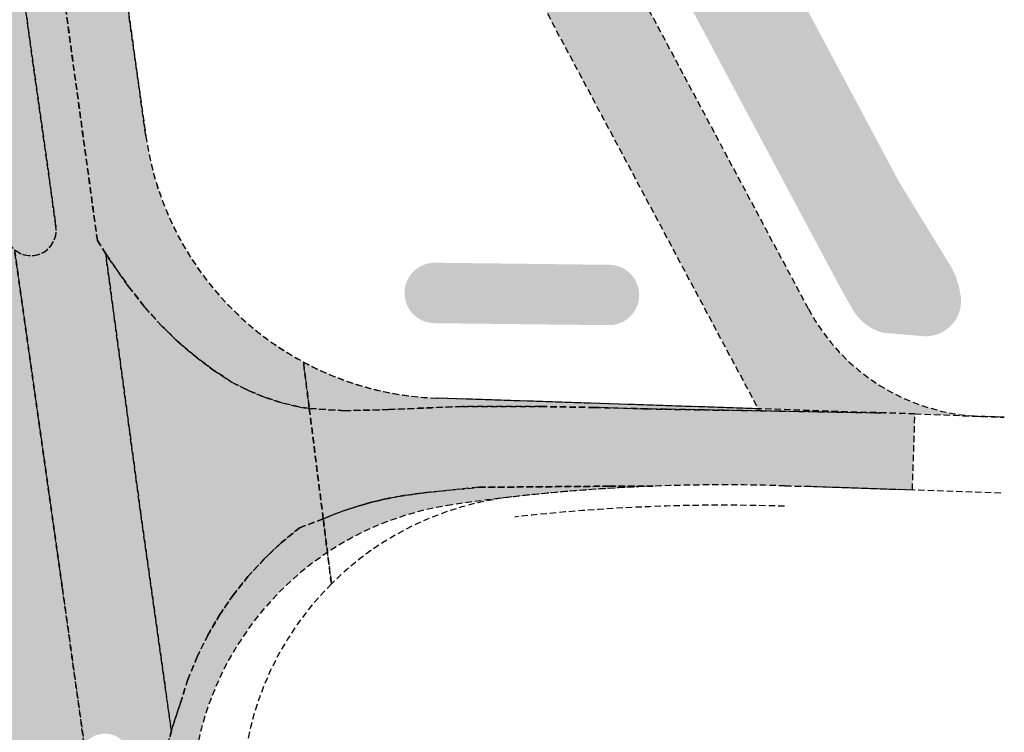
# Model space of a CAD drawing. Header units: metres. Extents: x 101723 to 104407, y 400975 to 405689.
# Tile 10 of 48: x 104295 to 104334, y 401814 to 401842. Entities that reach past the tile are written whole.
import ezdxf

# ---------------------------------------------------------------- set-up
doc = ezdxf.new("R2010")
doc.units = ezdxf.units.M
doc.linetypes.add('HIDDEN', pattern=[0.375, 0.25, -0.125])
doc.layers.add('_hulplijn voor arcering', color=1, linetype='HIDDEN', plot=False)
doc.layers.add('N-WE-GW-WATERGANG_TALUD-V', color=126, linetype='Continuous', lineweight=18)
doc.layers.add('N-WE-VH-GESLOTENVERHARDING_ASFALT-V', color=253, linetype='Continuous', lineweight=18)
for name, color, linetype, lineweight, true_color in [('N-WE-GW-WATERGANG_WATERLIJN-V', 7, 'Continuous', 18, 0x006892), ('N-WE-VH-GESLOTENVERHARDING_ASFALT_DEKLAAG-V', 7, 'Continuous', 18, 0x97aace), ('N-WE-VH-GESLOTENVERHARDING_FIETSPAD_ASFALT_DEKLAAG-V', 7, 'Continuous', 18, 0xb0ddda)]:
    doc.layers.add(name, color=color, linetype=linetype, lineweight=lineweight, true_color=true_color)

msp = doc.modelspace()

# ---------------------------------------------------------------- hatches: boundary and pattern name
at = {"layer": 'N-WE-GW-WATERGANG_TALUD-V'}
h = msp.add_hatch(color=256, dxfattribs=at)
h.dxf.hatch_style = 1
edge = h.paths.add_edge_path()
edge.add_line((104310.2053033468, 401867.4162674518), (104298.7724053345, 401888.8581999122))
edge.add_arc((104320.8324245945, 401900.6206635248), 24.99999999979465, 195.6133754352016, 208.0666630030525, ccw=False)
edge.add_line((104296.7549305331, 401893.8920470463), (104291.454152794, 401912.8602026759))
edge.add_arc((104310.7161480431, 401918.2430958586), 19.99999999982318, 188.007408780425, 195.6133754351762, ccw=False)
edge.add_line((104290.9111467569, 401915.4570728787), (104290.6220862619, 401917.5119171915))
edge.add_line((104290.6220862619, 401917.5119171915), (104289.7278879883, 401917.4021234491))
edge.add_line((104289.7278879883, 401917.4021234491), (104290.006994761, 401915.4398821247))
edge.add_arc((104389.0104970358, 401929.5220175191), 99.99999999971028, 188.0953772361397, 195.6868622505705)
edge.add_arc((104054.6942507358, 401835.632667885), 247.2500000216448, 13.367798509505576, 15.686862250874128, ccw=False)
edge.add_arc((104309.8388419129, 401896.2651682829), 15.00000000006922, 193.3677985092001, 208.0666630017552)
edge.add_line((104296.6028303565, 401889.2076901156), (104308.661101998, 401866.592894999))
edge.add_line((104308.661101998, 401866.592894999), (104327.381912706, 401831.4827804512))
edge.add_line((104327.381912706, 401831.4827804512), (104327.8158805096, 401830.718737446))
edge.add_arc((104329.5360393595, 401831.6957682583), 1.978265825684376, 209.5960861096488, 254.5489606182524)
edge.add_line((104329.0089999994, 401829.7890000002), (104330.1459084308, 401829.6916705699))
edge.add_line((104330.1459084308, 401829.6916705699), (104330.6100254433, 401829.6519380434))
edge.add_arc((104330.7006234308, 401831.041012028), 1.392025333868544, 266.2683481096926, 371.0158088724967)
edge.add_line((104332.067, 401831.307), (104331.994, 401831.6820000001))
edge.add_line((104331.994, 401831.6820000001), (104331.871, 401832.0430000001))
edge.add_line((104331.871, 401832.0430000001), (104331.7010000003, 401832.3849999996))
edge.add_line((104331.7010000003, 401832.3849999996), (104329.6545549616, 401835.7221532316))
edge.add_line((104329.6545549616, 401835.7221532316), (104312.1907050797, 401868.4748891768))
edge.add_line((104312.1907050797, 401868.4748891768), (104300.1869063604, 401890.9875225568))
edge.add_arc((104313.4229179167, 401898.0450007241), 15.00000000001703, 193.5621862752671, 208.0666630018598, ccw=False)
edge.add_arc((103855.8296095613, 401779.2020521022), 457.7763723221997, 14.59146949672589, 17.09259117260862)
edge.add_arc((104312.3944114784, 401919.9709727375), 20.00000000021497, 187.9262831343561, 198.1218743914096, ccw=False)
edge.add_line((104292.5854852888, 401917.212994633), (104292.5115655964, 401917.743916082))
edge.add_line((104292.5115655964, 401917.743916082), (104291.7150808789, 401917.6461200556))
edge.add_line((104291.7150808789, 401917.6461200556), (104292.0438578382, 401915.4361647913))
edge.add_arc((104314.5326390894, 401918.1305125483), 22.64960909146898, 186.8319583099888, 194.5035862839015)
edge.add_line((104292.6048284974, 401912.4581308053), (104297.7180302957, 401894.1611917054))
edge.add_arc((104320.8324245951, 401900.6206635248), 24.00000000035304, 195.6133754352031, 208.0666630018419)
edge.add_line((104299.6548061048, 401889.3286984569), (104311.0877041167, 401867.8867659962))
edge.add_line((104311.0877041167, 401867.8867659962), (104330.5757470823, 401831.3776846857))
edge.add_arc((104330.1347605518, 401831.1420347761), 0.4999999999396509, -151.88129626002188, 28.118703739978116, ccw=False)
edge.add_line((104329.6937740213, 401830.9063848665), (104310.2053033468, 401867.4162674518))
h = msp.add_hatch(color=256, dxfattribs=at)
h.dxf.hatch_style = 1
edge = h.paths.add_edge_path(flags=16)
edge.add_line((104318.2382512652, 401831.7243238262), (104311.3817174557, 401832.077145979))
edge.add_arc((104311.3772771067, 401831.68388185), 0.3932891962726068, 89.35310029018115, 269.3531002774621)
edge.add_line((104311.3728367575, 401831.2906177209), (104318.2297932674, 401830.9752324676))
edge.add_arc((104318.2340222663, 401831.3497781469), 0.3745695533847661, 269.3531002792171, 449.3531002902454)
edge = h.paths.add_edge_path()
edge.add_line((104318.2465874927, 401832.4626304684), (104311.387, 401832.5450000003))
edge.add_arc((104311.3735578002, 401831.3544776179), 1.190598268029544, 89.35310028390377, 269.3531002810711)
edge.add_line((104311.3601156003, 401830.1639552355), (104318.2197586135, 401830.0865029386))
edge.add_arc((104318.2331730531, 401831.2745667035), 1.188139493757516, 269.3531002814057, 449.3531002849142)
at = {"layer": 'N-WE-GW-WATERGANG_WATERLIJN-V'}
h = msp.add_hatch(color=256, dxfattribs=at)
h.dxf.hatch_style = 1
edge = h.paths.add_edge_path()
edge.add_line((104290.6220862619, 401917.5119171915), (104290.9111467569, 401915.4570728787))
edge.add_arc((104310.716148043, 401918.2430958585), 19.99999999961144, 188.0074087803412, 195.6133754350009)
edge.add_line((104291.4541527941, 401912.8602026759), (104296.7549305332, 401893.8920470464))
edge.add_arc((104320.8324245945, 401900.6206635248), 24.99999999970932, 195.6133754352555, 208.0666630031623)
edge.add_line((104298.7724053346, 401888.8581999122), (104310.2053033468, 401867.4162674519))
edge.add_line((104310.2053033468, 401867.4162674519), (104329.6937740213, 401830.9063848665))
edge.add_arc((104330.1347605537, 401831.1420347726), 0.4999999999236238, 208.1187032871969, 388.1187200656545)
edge.add_line((104330.575747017, 401831.3776848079), (104311.0877041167, 401867.8867659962))
edge.add_line((104311.0877041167, 401867.8867659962), (104299.6548061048, 401889.3286984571))
edge.add_arc((104320.8324245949, 401900.6206635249), 24.0000000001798, 195.6133754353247, 208.0666630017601, ccw=False)
edge.add_line((104297.7180302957, 401894.1611917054), (104292.6048284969, 401912.4581308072))
edge.add_arc((104314.5326390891, 401918.1305125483), 22.64960909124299, 186.8319583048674, 194.5035862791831, ccw=False)
edge.add_line((104292.043857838, 401915.4361647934), (104291.7150808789, 401917.6461200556))
edge.add_line((104291.7150808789, 401917.6461200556), (104290.6220862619, 401917.5119171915))
h = msp.add_hatch(color=256, dxfattribs=at)
h.dxf.hatch_style = 1
edge = h.paths.add_edge_path()
edge.add_line((104318.2382512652, 401831.7243238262), (104311.3817174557, 401832.077145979))
edge.add_arc((104311.3772771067, 401831.68388185), 0.3932891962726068, 89.35310029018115, 269.3531002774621)
edge.add_line((104311.3728367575, 401831.2906177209), (104318.2297932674, 401830.9752324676))
edge.add_arc((104318.2340222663, 401831.3497781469), 0.3745695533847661, 269.3531002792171, 449.3531002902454)
at = {"layer": 'N-WE-VH-GESLOTENVERHARDING_ASFALT-V'}
h = msp.add_hatch(color=256, dxfattribs=at)
h.dxf.hatch_style = 1
edge = h.paths.add_edge_path()
edge.add_line((104287.1106503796, 401915.1867827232), (104284.5974962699, 401933.1425724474))
edge.add_line((104284.5974962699, 401933.1425724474), (104284.5973639, 401933.1435150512))
edge.add_line((104284.5973639, 401933.1435150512), (104284.0956540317, 401933.0733469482))
edge.add_line((104284.0956540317, 401933.0733469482), (104285.818, 401920.7140000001))
edge.add_line((104285.818, 401920.7140000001), (104286.115, 401918.5770000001))
edge.add_line((104286.115, 401918.5770000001), (104288.729, 401900.497))
edge.add_line((104288.729, 401900.497), (104290.612, 401886.937))
edge.add_line((104290.612, 401886.937), (104292.311, 401874.8410000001))
edge.add_line((104292.311, 401874.8410000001), (104293.763, 401864.7110000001))
edge.add_line((104293.763, 401864.7110000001), (104294.359, 401860.403))
edge.add_line((104294.359, 401860.403), (104295.194, 401854.3570000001))
edge.add_line((104295.194, 401854.3570000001), (104296.786, 401842.9440000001))
edge.add_line((104296.786, 401842.9440000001), (104298.09, 401833.421))
edge.add_line((104298.09, 401833.421), (104298.417, 401832.894))
edge.add_line((104298.417, 401832.894), (104299.307, 401831.6230000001))
edge.add_line((104299.307, 401831.6230000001), (104299.946, 401830.8050000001))
edge.add_line((104299.946, 401830.8050000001), (104300.643, 401830.0350000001))
edge.add_line((104300.643, 401830.0350000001), (104301.271, 401829.4280000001))
edge.add_line((104301.271, 401829.4280000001), (104301.936, 401828.8600000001))
edge.add_line((104301.936, 401828.8600000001), (104302.633, 401828.3340000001))
edge.add_line((104302.633, 401828.3340000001), (104303.362, 401827.8520000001))
edge.add_line((104303.362, 401827.8520000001), (104304.004, 401827.5250000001))
edge.add_line((104304.004, 401827.5250000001), (104304.01, 401827.5220000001))
edge.add_line((104304.01, 401827.5220000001), (104304.67, 401827.2500000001))
edge.add_line((104304.67, 401827.2500000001), (104305.356, 401827.029))
edge.add_line((104305.356, 401827.029), (104306.058, 401826.8630000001))
edge.add_line((104306.058, 401826.8630000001), (104306.433, 401826.8050000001))
edge.add_line((104306.433, 401826.8050000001), (104306.2024125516, 401828.6345515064))
edge.add_arc((104311.8817113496, 401839.205529), 12.00000000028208, 187.967555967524, 241.7529117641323, ccw=False)
edge.add_line((104299.9975507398, 401837.542180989), (104299.2672470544, 401842.7599984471))
edge.add_line((104299.2672470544, 401842.7599984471), (104295.5465724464, 401869.3431875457))
edge.add_arc((104054.6942507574, 401835.6326679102), 243.1999999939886, 7.967555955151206, 12.88575486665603)
edge.add_arc((104584.2146656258, 401956.7704829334), 299.9999999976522, 187.9675559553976, 192.8857548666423, ccw=False)
h = msp.add_hatch(color=256, dxfattribs=at)
h.dxf.hatch_style = 1
h.paths.add_polyline_path([(104306.2024125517, 401828.6345515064), (104306.433, 401826.8050000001), (104307.834, 401826.7180000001), (104309.537, 401826.762), (104312.453, 401826.887), (104315.547, 401826.8820000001), (104317.674, 401826.8460000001), (104319.701, 401826.7910000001), (104329.1221006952, 401826.6290301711), (104311.4852245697, 401827.2120808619, -0.1154990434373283)])
h = msp.add_hatch(color=256, dxfattribs=at)
h.dxf.hatch_style = 1
edge = h.paths.add_edge_path()
edge.add_arc((104322.7452406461, 401750.2980494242), 73.49999996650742, 96.51348096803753, 98.3728103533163)
edge.add_arc((104313.7900070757, 401811.1425544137), 12.00000000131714, 98.37281035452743, 123.6106806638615)
edge.add_line((104307.1474453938, 401821.1363712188), (104306.981, 401822.4570000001))
edge.add_line((104306.981, 401822.4570000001), (104307.257, 401822.5750000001))
edge.add_line((104307.257, 401822.5750000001), (104307.536, 401822.6850000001))
edge.add_line((104307.536, 401822.6850000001), (104307.818, 401822.7880000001))
edge.add_line((104307.818, 401822.7880000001), (104308.103, 401822.8840000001))
edge.add_line((104308.103, 401822.8840000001), (104308.39, 401822.9720000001))
edge.add_line((104308.39, 401822.9720000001), (104308.635, 401823.0440000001))
edge.add_line((104308.635, 401823.0440000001), (104308.882, 401823.1120000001))
edge.add_line((104308.882, 401823.1120000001), (104309.13, 401823.1740000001))
edge.add_line((104309.13, 401823.1740000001), (104309.38, 401823.23))
edge.add_line((104309.38, 401823.23), (104309.63, 401823.2820000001))
edge.add_line((104309.63, 401823.2820000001), (104309.938, 401823.3370000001))
edge.add_line((104309.938, 401823.3370000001), (104310.246, 401823.388))
edge.add_line((104310.246, 401823.388), (104310.556, 401823.4340000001))
edge.add_line((104310.556, 401823.4340000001), (104310.865, 401823.475))
edge.add_line((104310.865, 401823.475), (104311.176, 401823.5120000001))
edge.add_line((104311.176, 401823.5120000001), (104313.093, 401823.7010000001))
edge.add_line((104313.093, 401823.7010000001), (104318.26, 401823.746))
edge.add_line((104318.26, 401823.746), (104319.973893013, 401823.745783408))
edge.add_arc((104322.7452406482, 401750.2980493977), 73.49999999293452, 92.1608730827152, 96.50937218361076)
edge.add_arc((104315.7732478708, 401811.4015788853), 11.99999999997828, 96.50937218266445, 96.53453848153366)
h = msp.add_hatch(color=256, dxfattribs=at)
h.dxf.hatch_style = 1
edge = h.paths.add_edge_path()
edge.add_line((104308.8503906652, 401759.8623623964), (104301.9058464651, 401809.4792064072))
edge.add_arc((104313.7900070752, 401811.1425544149), 12.00000000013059, 123.61068066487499, 187.9675559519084, ccw=False)
edge.add_line((104307.1474453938, 401821.1363712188), (104306.981, 401822.4570000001))
edge.add_line((104306.981, 401822.4570000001), (104306.049, 401822.108))
edge.add_line((104306.049, 401822.108), (104305.327, 401821.517))
edge.add_line((104305.327, 401821.517), (104304.8, 401821.0200000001))
edge.add_line((104304.8, 401821.0200000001), (104304.649, 401820.877))
edge.add_line((104304.649, 401820.877), (104304.018, 401820.1900000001))
edge.add_line((104304.018, 401820.1900000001), (104303.438, 401819.4600000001))
edge.add_line((104303.438, 401819.4600000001), (104302.91, 401818.691))
edge.add_line((104302.91, 401818.691), (104302.439, 401817.8860000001))
edge.add_line((104302.439, 401817.8860000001), (104302.014, 401817.023))
edge.add_line((104302.014, 401817.023), (104301.653, 401816.132))
edge.add_line((104301.653, 401816.132), (104301.359, 401815.2160000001))
edge.add_line((104301.359, 401815.2160000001), (104301.002, 401814.1080000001))
edge.add_line((104301.002, 401814.1080000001), (104300.863, 401813.584))
edge.add_line((104300.863, 401813.584), (104301.45, 401809.0750000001))
edge.add_line((104301.45, 401809.0750000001), (104303.162, 401796.919))
edge.add_line((104303.162, 401796.919), (104304.663, 401786.001))
edge.add_line((104304.663, 401786.001), (104304.843, 401784.691))
edge.add_line((104304.843, 401784.691), (104306.539, 401772.8960000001))
edge.add_line((104306.539, 401772.8960000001), (104308.958, 401755.35))
edge.add_line((104308.958, 401755.35), (104310.188, 401746.302))
edge.add_line((104310.188, 401746.302), (104311.3, 401738.115))
edge.add_line((104311.3, 401738.115), (104312.468, 401729.779))
edge.add_line((104312.468, 401729.779), (104313.449, 401722.8810000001))
edge.add_line((104313.449, 401722.8810000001), (104313.482, 401722.655))
edge.add_line((104313.482, 401722.655), (104314.701, 401713.883))
edge.add_line((104314.701, 401713.883), (104315.989, 401705.6360000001))
edge.add_line((104315.989, 401705.6360000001), (104317.463, 401694.4990000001))
edge.add_line((104317.463, 401694.4990000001), (104318.501, 401686.921))
edge.add_line((104318.501, 401686.921), (104319.0380742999, 401686.9962588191))
edge.add_line((104319.0380742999, 401686.9962588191), (104314.3474428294, 401720.5874479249))
edge.add_line((104314.3474428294, 401720.5874479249), (104308.8503906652, 401759.8623623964))
at = {"layer": 'N-WE-VH-GESLOTENVERHARDING_ASFALT_DEKLAAG-V'}
h = msp.add_hatch(color=256, dxfattribs=at)
h.dxf.hatch_style = 1
edge = h.paths.add_edge_path()
edge.add_arc((104056.0145475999, 401826.1995127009), 239.2000000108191, 5.892177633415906, 7.967555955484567)
edge.add_line((104292.9054824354, 401859.355583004), (104292.7896210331, 401860.1833806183))
edge.add_line((104292.7896210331, 401860.1833806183), (104294.015, 401860.355))
edge.add_line((104294.015, 401860.355), (104294.359, 401860.403))
edge.add_line((104294.359, 401860.403), (104295.194, 401854.3570000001))
edge.add_line((104295.194, 401854.3570000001), (104296.786, 401842.9440000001))
edge.add_line((104296.786, 401842.9440000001), (104298.09, 401833.421))
edge.add_line((104298.09, 401833.421), (104298.417, 401832.894))
edge.add_line((104298.417, 401832.894), (104299.784, 401822.7530000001))
edge.add_line((104299.784, 401822.7530000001), (104301.002, 401814.1080000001))
edge.add_line((104301.002, 401814.1080000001), (104300.863, 401813.5840000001))
edge.add_line((104300.863, 401813.5840000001), (104301.45, 401809.0750000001))
edge.add_line((104301.45, 401809.0750000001), (104303.162, 401796.9190000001))
edge.add_line((104303.162, 401796.9190000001), (104304.663, 401786.001))
edge.add_line((104304.663, 401786.001), (104304.428, 401785.9680000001))
edge.add_line((104304.428, 401785.9680000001), (104301.447, 401785.5520000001))
edge.add_line((104301.447, 401785.5520000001), (104301.3225624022, 401786.4565381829))
edge.add_arc((104301.4553382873, 401787.4476842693), 1.00000000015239, 262.3699703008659, 364.2551166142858)
edge.add_arc((104063.8371282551, 401769.7682639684), 239.275000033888, 4.255116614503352, 7.967555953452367)
edge.add_line((104300.8023391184, 401802.9347301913), (104299.3739899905, 401813.1398889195))
edge.add_arc((104298.383643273, 401813.0012765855), 0.999999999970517, 7.967555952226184, 144.4199348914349)
edge.add_line((104297.5703400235, 401813.5831166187), (104296.714, 401819.7070000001))
edge.add_line((104296.714, 401819.7070000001), (104293.7012452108, 401842.8485306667))
edge.add_arc((104293.5626328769, 401843.8388773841), 0.9999999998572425, 277.9675559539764, 367.9675559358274)
edge.add_arc((104056.0143830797, 401826.1994991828), 239.2001650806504, 4.262304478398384, 5.892176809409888)
h = msp.add_hatch(color=256, dxfattribs=at)
h.dxf.hatch_style = 1
edge = h.paths.add_edge_path()
edge.add_arc((104526.8253768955, 401892.0958167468), 239.1999998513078, 187.9675560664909, 190.0429342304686)
edge.add_arc((104526.8253001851, 401892.0958009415), 239.1999215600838, 190.0429337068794, 191.6728078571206)
edge.add_arc((104293.5626328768, 401843.8388773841), 0.9999999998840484, 187.9675559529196, 277.967555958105)
edge.add_line((104293.7012452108, 401842.8485306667), (104296.714, 401819.7070000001))
edge.add_line((104296.714, 401819.7070000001), (104297.5703400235, 401813.5831166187))
edge.add_arc((104298.3836432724, 401813.0012765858), 0.9999999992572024, 144.4199348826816, 166.1807666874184)
edge.add_arc((104311.9784014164, 401809.6572444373), 14.99999999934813, 166.1807666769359, 187.9675559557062)
edge.add_line((104297.1232006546, 401807.5780594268), (104297.8312989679, 401802.5188931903))
edge.add_arc((104534.7965098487, 401835.6853594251), 239.2750000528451, 187.9675559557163, 191.6799952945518)
edge.add_arc((104301.4553382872, 401787.4476842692), 1.000000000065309, 191.6799952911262, 262.3699703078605)
edge.add_line((104301.3225624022, 401786.4565381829), (104301.447, 401785.5520000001))
edge.add_line((104301.447, 401785.5520000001), (104298.481, 401785.1380000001))
edge.add_line((104298.481, 401785.1380000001), (104298.218, 401785.1010000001))
edge.add_line((104298.218, 401785.1010000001), (104297.198, 401792.404))
edge.add_line((104297.198, 401792.404), (104294.5660000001, 401811.209))
edge.add_line((104294.5660000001, 401811.209), (104292.962, 401823.0360000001))
edge.add_line((104292.962, 401823.0360000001), (104292.589, 401825.7880000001))
edge.add_line((104292.589, 401825.7880000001), (104292.1900000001, 401828.7290000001))
edge.add_line((104292.1900000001, 401828.7290000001), (104289.356, 401848.2120000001))
edge.add_line((104289.356, 401848.2120000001), (104287.767, 401859.4810000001))
edge.add_line((104287.767, 401859.4810000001), (104288.127, 401859.5320000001))
edge.add_line((104288.127, 401859.5320000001), (104289.8185226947, 401859.7679593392))
edge.add_line((104289.8185226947, 401859.7679593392), (104289.9344422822, 401858.9397460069))
h = msp.add_hatch(color=256, dxfattribs=at)
h.dxf.hatch_style = 1
h.paths.add_polyline_path([(104301.271, 401829.4280000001), (104300.643, 401830.0350000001), (104299.946, 401830.8050000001), (104299.307, 401831.6230000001), (104298.417, 401832.894), (104299.784, 401822.7530000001), (104301.002, 401814.1080000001), (104301.359, 401815.2160000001), (104301.653, 401816.1320000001), (104302.014, 401817.023), (104302.439, 401817.8860000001), (104302.91, 401818.691), (104303.438, 401819.4600000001), (104304.018, 401820.1900000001), (104304.649, 401820.877), (104304.8, 401821.0200000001), (104305.327, 401821.517), (104306.049, 401822.1080000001), (104306.981, 401822.4570000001), (104306.433, 401826.8050000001), (104306.058, 401826.8630000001), (104305.356, 401827.029), (104304.67, 401827.2500000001), (104304.0094232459, 401827.5222376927), (104303.362, 401827.8520000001), (104302.633, 401828.334), (104301.936, 401828.86)])
h = msp.add_hatch(color=256, dxfattribs=at)
h.dxf.hatch_style = 1
h.paths.add_polyline_path([(104330.2777583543, 401826.5908257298), (104329.1221006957, 401826.629030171), (104319.701, 401826.791), (104317.674, 401826.846), (104315.547, 401826.882), (104312.453, 401826.887), (104309.537, 401826.762), (104307.834, 401826.718), (104306.433, 401826.805), (104306.981, 401822.457), (104307.257, 401822.575), (104307.536, 401822.685), (104307.818, 401822.788), (104308.103, 401822.884), (104308.39, 401822.972), (104308.635, 401823.044), (104308.882, 401823.112), (104309.13, 401823.174), (104309.38, 401823.23), (104309.63, 401823.282), (104309.938, 401823.337), (104310.246, 401823.388), (104310.556, 401823.434), (104310.865, 401823.475), (104311.176, 401823.512), (104313.093, 401823.701), (104318.26, 401823.746), (104319.9738930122, 401823.7457834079, -0.01769207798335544), (104325.1737221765, 401823.7579192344), (104325.5621850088, 401823.7450771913), (104326.173, 401823.745), (104330.1791158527, 401823.6069589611)])
at = {"layer": 'N-WE-VH-GESLOTENVERHARDING_FIETSPAD_ASFALT_DEKLAAG-V'}
h = msp.add_hatch(color=256, dxfattribs=at)
h.dxf.hatch_style = 1
h.paths.add_polyline_path([(104307.3375008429, 401865.887147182, 0.3148234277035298), (104300.5988143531, 401869.318145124), (104295.6470807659, 401868.6250834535), (104296.1460851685, 401865.0598352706), (104301.0978187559, 401865.752896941, -0.3148234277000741), (104304.1608580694, 401864.193352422), (104324.101765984, 401826.7949954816), (104329.1221006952, 401826.6290301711), (104330.2777583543, 401826.5908257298), (104332.6602948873, 401826.5042275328, -0.2607599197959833), (104326.0857655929, 401830.7255437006), (104321.157700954, 401839.9679273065)])

# ---------------------------------------------------------------- linework, layer by layer
at = {"layer": '_hulplijn voor arcering'}
for p, q in [((104296.8669325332, 401859.9095805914), (104299.9975507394, 401837.5421809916)), ((104324.1017659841, 401826.7949954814), (104311.4852245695, 401827.2120808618)), ((104330.2777583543, 401826.5908257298), (104333.7956266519, 401826.4629615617)), ((104333.653492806, 401823.477589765), (104325.1737221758, 401823.7579192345))]:
    msp.add_line(p, q, dxfattribs=at)
for points in [[(104333.7956266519, 401826.4629615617), (104332.8746401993, 401826.4941008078, -0.2679345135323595), (104326.0857655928, 401830.7255437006), (104321.157700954, 401839.9679273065), (104307.3375008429, 401865.8871471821, 0.3148234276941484), (104300.5988143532, 401869.318145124), (104295.6470807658, 401868.6250834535)], [(104296.1460851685, 401865.0598352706), (104301.0978187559, 401865.752896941, -0.3148234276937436), (104304.1608580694, 401864.193352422), (104324.1446309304, 401826.7146040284)], [(104300.863, 401813.5840000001), (104301.002, 401814.1080000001), (104299.784, 401822.7530000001), (104298.417, 401832.894), (104298.09, 401833.421), (104296.786, 401842.9440000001), (104295.194, 401854.3570000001), (104294.359, 401860.403), (104294.015, 401860.355), (104291.059, 401859.941), (104291.059, 401859.941), (104291.3042984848, 401858.1857827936, -0.4696879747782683), (104292.6633479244, 401857.4632138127, -0.01621702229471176), (104295.3058601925, 401842.2055490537), (104295.3058601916, 401842.205549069), (104296.4593538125, 401833.9641567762, -0.6859363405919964), (104294.8285888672, 401833.0575180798), (104296.714, 401819.7070000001), (104297.5703400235, 401813.5831166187, -0.6773842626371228)], [(104297.5703400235, 401813.5831166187), (104296.714, 401819.7070000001), (104294.8285888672, 401833.0575180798, -0.07931118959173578), (104294.6213122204, 401833.2950603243, -0.1054157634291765), (104292.8381641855, 401838.1934576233), (104292.8381641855, 401838.1934576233), (104292.3348200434, 401841.789712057, -0.0162170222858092), (104290.6868195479, 401857.1865721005, -0.3245907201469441), (104291.3042984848, 401858.1857827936), (104291.059, 401859.941), (104288.127, 401859.5320000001), (104287.767, 401859.4810000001), (104289.356, 401848.2120000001), (104292.1900000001, 401828.7290000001), (104292.589, 401825.7880000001), (104292.962, 401823.0360000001), (104294.5660000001, 401811.209)], [(104296.786, 401842.9440000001), (104298.09, 401833.421), (104298.417, 401832.894), (104299.307, 401831.6230000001), (104299.946, 401830.8050000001), (104300.643, 401830.0350000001), (104301.271, 401829.4280000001), (104301.936, 401828.8600000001), (104302.633, 401828.3340000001), (104303.362, 401827.8520000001), (104304.004, 401827.5250000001), (104304.01, 401827.5220000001), (104304.67, 401827.2500000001), (104305.356, 401827.029), (104306.058, 401826.8630000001), (104306.433, 401826.8050000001), (104306.2024125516, 401828.6345515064, -0.2390884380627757), (104299.9975507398, 401837.542180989), (104299.2672470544, 401842.7599984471, 0.02283367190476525)], [(104325.1737221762, 401823.7579192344, 0.04482490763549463), (104312.0426444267, 401823.0146529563, 0.4121434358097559), (104301.9058464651, 401809.4792064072), (104308.8503906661, 401759.8623623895), (104314.3474428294, 401720.5874479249)], [(104303.8890872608, 401809.7382308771, -0.235787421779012), (104307.3030320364, 401819.9018990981), (104306.981, 401822.4570000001), (104306.049, 401822.108), (104305.327, 401821.517), (104304.8, 401821.0200000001), (104304.649, 401820.877), (104304.018, 401820.1900000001), (104303.438, 401819.4600000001), (104302.91, 401818.691), (104302.439, 401817.8860000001), (104302.014, 401817.023), (104302.014, 401817.023), (104301.653, 401816.132), (104301.359, 401815.2160000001), (104301.002, 401814.1080000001), (104300.863, 401813.584)]]:
    msp.add_lwpolyline(points, format="xyb", dxfattribs=at)
for points in [[(104292.6633479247, 401857.4632138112, 0.9371537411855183), (104290.6868195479, 401857.1865720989, 0.01621702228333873), (104292.3348200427, 401841.7897120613), (104292.8381641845, 401838.1934576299, 0.1054157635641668), (104294.6213122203, 401833.2950603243, 0.8092740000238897), (104296.4593538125, 401833.9641567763), (104295.3058601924, 401842.2055490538, 0.01621702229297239), (104292.6633479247, 401857.4632138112, 0.9371537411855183)], [(104306.2024125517, 401828.6345515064), (104306.433, 401826.8050000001), (104307.834, 401826.7180000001), (104309.537, 401826.762), (104312.453, 401826.887), (104315.547, 401826.8820000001), (104317.674, 401826.8460000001), (104319.701, 401826.7910000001), (104329.1221006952, 401826.6290301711), (104311.4852245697, 401827.2120808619, -0.1154990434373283), (104306.2024125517, 401828.6345515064)], [(104330.2777583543, 401826.5908257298), (104329.1221006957, 401826.629030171), (104319.701, 401826.791), (104317.674, 401826.846), (104315.547, 401826.882), (104312.453, 401826.887), (104309.537, 401826.762), (104307.834, 401826.718), (104306.433, 401826.805), (104306.981, 401822.457), (104307.257, 401822.575), (104307.536, 401822.685), (104307.818, 401822.788), (104308.103, 401822.884), (104308.39, 401822.972), (104308.635, 401823.044), (104308.882, 401823.112), (104309.13, 401823.174), (104309.38, 401823.23), (104309.63, 401823.282), (104309.938, 401823.337), (104310.246, 401823.388), (104310.556, 401823.434), (104310.865, 401823.475), (104311.176, 401823.512), (104313.093, 401823.701), (104318.26, 401823.746), (104319.9738930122, 401823.7457834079, -0.01769207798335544), (104325.1737221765, 401823.7579192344), (104325.5621850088, 401823.7450771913), (104326.173, 401823.745), (104330.1791158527, 401823.6069589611), (104330.2777583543, 401826.5908257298)], [(104308.103, 401822.8840000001), (104307.818, 401822.7880000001), (104307.536, 401822.6850000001), (104307.257, 401822.5750000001), (104306.981, 401822.4570000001), (104307.3030320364, 401819.9018990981, -0.1690879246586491), (104314.4128590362, 401823.3242187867, -0.01897618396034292), (104319.973893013, 401823.745783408), (104318.26, 401823.746), (104313.093, 401823.7010000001), (104311.176, 401823.5120000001), (104310.865, 401823.475), (104310.556, 401823.4340000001), (104310.246, 401823.388), (104309.938, 401823.3370000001), (104309.63, 401823.2820000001), (104309.38, 401823.23), (104309.13, 401823.1740000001), (104308.882, 401823.1120000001), (104308.635, 401823.0440000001), (104308.39, 401822.9720000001), (104308.103, 401822.8840000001)]]:
    msp.add_lwpolyline(points, format="xyb", close=True, dxfattribs=at)
msp.add_lwpolyline([(104301.271, 401829.4280000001), (104300.643, 401830.0350000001), (104299.946, 401830.8050000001), (104299.307, 401831.6230000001), (104298.417, 401832.894), (104299.784, 401822.7530000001), (104301.002, 401814.1080000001), (104301.359, 401815.2160000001), (104301.653, 401816.1320000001), (104302.014, 401817.023), (104302.439, 401817.8860000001), (104302.91, 401818.691), (104303.438, 401819.4600000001), (104304.018, 401820.1900000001), (104304.649, 401820.877), (104304.8, 401821.0200000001), (104305.327, 401821.517), (104306.049, 401822.1080000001), (104306.981, 401822.4570000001), (104306.433, 401826.8050000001), (104306.058, 401826.8630000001), (104305.356, 401827.029), (104304.67, 401827.2500000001), (104304.0094232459, 401827.5222376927), (104303.362, 401827.8520000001), (104302.633, 401828.334), (104301.936, 401828.86), (104301.271, 401829.4280000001)], close=True, dxfattribs=at)
for centre, radius, start, end in [((104311.8817113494, 401839.2055289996), 12, 187.9675559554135, 268.1065704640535), ((104322.7452406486, 401750.2980493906), 72.7, 88.10657046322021, 96.4901497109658)]:
    msp.add_arc(centre, radius, start, end, dxfattribs=at)

doc.saveas('drawing.dxf')
